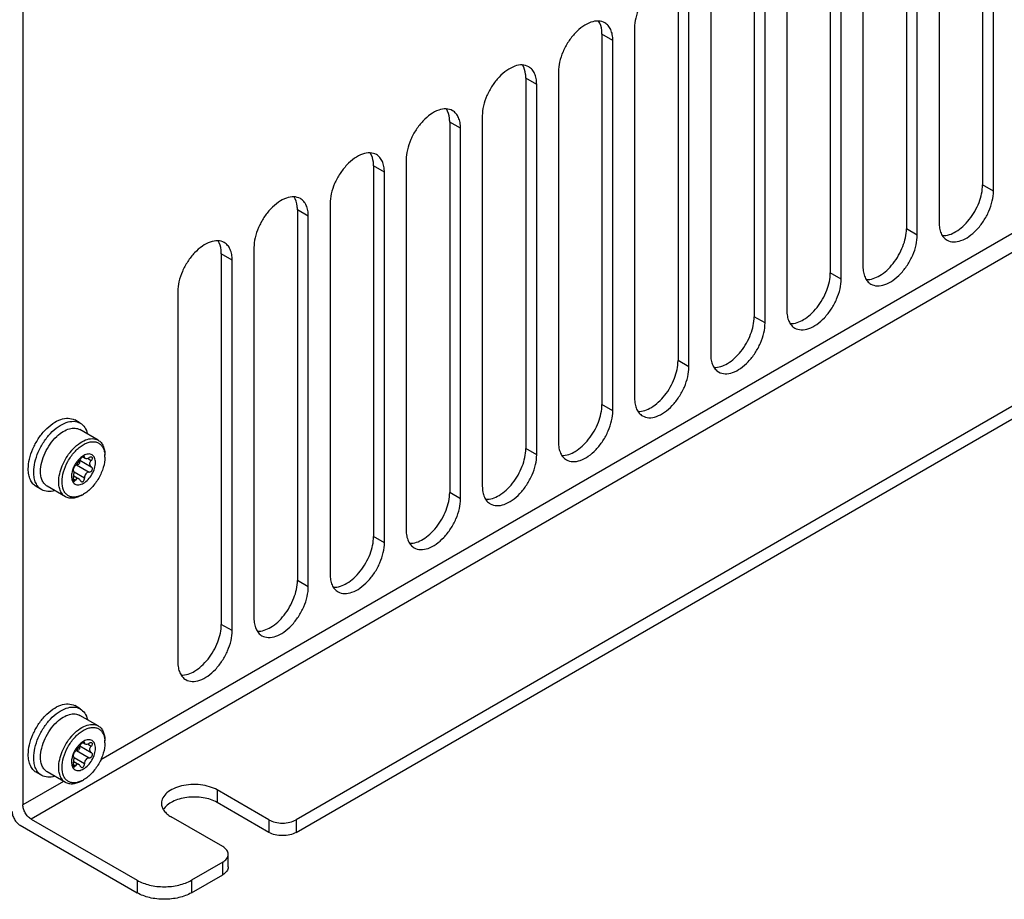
# Model space of a CAD drawing. Header units: inches. Extents: x 0 to 117, y 0 to 83.
# Tile 56 of 83: x 101.86 to 106.9, y 15.45 to 19.95. Entities that reach past the tile are written whole.
import ezdxf

# ---------------------------------------------------------------- set-up
doc = ezdxf.new("R2010")
doc.units = ezdxf.units.IN
doc.header["$LTSCALE"] = 6.431102
doc.header["$MEASUREMENT"] = 0
doc.layers.get('0').update_dxf_attribs({"linetype": 'CONTINUOUS'})
doc.layers.add('ROUNDS', color=7, linetype='CONTINUOUS')

msp = doc.modelspace()

# ---------------------------------------------------------------- linework, layer by layer
at = {"color": 7, "linetype": 'CONTINUOUS'}
for p, q in [((101.8735, 21.9265), (101.8735, 15.9313)), ((106.7871, 21.0022), (106.7871, 19.1056)), ((106.8427, 19.0735), (106.8427, 20.9701)), ((106.3973, 20.7772), (106.3973, 18.8806)), ((106.5644, 20.8094), (106.5644, 18.9128)), ((106.453, 18.8485), (106.453, 20.7451)), ((106.1746, 20.5844), (106.1746, 18.6878)), ((106.0076, 20.5522), (106.0076, 18.6556)), ((106.0633, 18.6235), (106.0633, 20.5201)), ((105.6178, 20.3272), (105.6178, 18.4306)), ((105.7849, 20.3593), (105.7849, 18.4627)), ((105.6735, 18.3984), (105.6735, 20.295)), ((105.3951, 20.1343), (105.3951, 18.2377)), ((105.2281, 20.1022), (105.2281, 18.2056)), ((105.2838, 18.1734), (105.2838, 20.07)), ((110.4131, 19.9776), (103.2724, 15.855)), ((103.2724, 15.7907), (110.4131, 19.9133)), ((104.894, 19.845), (104.8384, 19.8772)), ((104.8384, 19.8772), (104.8384, 17.9806)), ((105.0054, 19.9093), (105.0054, 18.0127)), ((104.894, 17.9484), (104.894, 19.845)), ((104.6156, 19.6843), (104.6156, 17.7877)), ((104.5043, 19.62), (104.4486, 19.6521)), ((104.4486, 19.6521), (104.4486, 17.7555)), ((104.5043, 17.7234), (104.5043, 19.62)), ((104.2259, 19.4593), (104.2259, 17.5627)), ((104.1146, 19.395), (104.0589, 19.4271)), ((104.0589, 19.4271), (104.0589, 17.5305)), ((104.1146, 17.4984), (104.1146, 19.395)), ((103.8362, 19.2343), (103.8362, 17.3377)), ((103.7248, 19.17), (103.6691, 19.2021)), ((103.6691, 19.2021), (103.6691, 17.3055)), ((103.7248, 17.2734), (103.7248, 19.17)), ((106.8427, 19.0735), (106.7871, 19.1056)), ((103.4464, 19.0092), (103.4464, 17.1126)), ((103.3351, 18.945), (103.2794, 18.9771)), ((103.2794, 18.9771), (103.2794, 17.0805)), ((103.3351, 17.0484), (103.3351, 18.945)), ((106.453, 18.8485), (106.3973, 18.8806)), ((103.0567, 18.7842), (103.0567, 16.8876)), ((102.9453, 18.7199), (102.8896, 18.7521)), ((102.8896, 18.7521), (102.8896, 16.8555)), ((102.9453, 16.8233), (102.9453, 18.7199)), ((106.0633, 18.6235), (106.0076, 18.6556)), ((102.6669, 18.5592), (102.6669, 16.6626)), ((105.6735, 18.3984), (105.6178, 18.4306)), ((105.2838, 18.1734), (105.2281, 18.2056)), ((104.894, 17.9484), (104.8384, 17.9806)), ((102.1669, 17.8858), (102.139, 17.9019)), ((102.2592, 17.7984), (102.166, 17.8523)), ((104.5043, 17.7234), (104.4486, 17.7555)), ((102.1654, 17.6959), (102.2234, 17.6624)), ((102.1794, 17.7128), (102.1916, 17.7057)), ((102.1835, 17.715), (102.1889, 17.712)), ((102.2042, 17.7059), (102.2239, 17.6946)), ((102.1478, 17.6724), (102.2132, 17.6346)), ((102.2234, 17.6624), (102.2242, 17.662)), ((102.1432, 17.5942), (102.1313, 17.6011)), ((102.1327, 17.6417), (102.1324, 17.6419)), ((102.1324, 17.6419), (102.1327, 17.6417)), ((102.1341, 17.616), (102.16, 17.601)), ((102.1889, 17.6044), (102.1356, 17.6352)), ((101.9701, 17.5449), (101.9421, 17.561)), ((102.0919, 17.5086), (101.9987, 17.5624)), ((104.1146, 17.4984), (104.0589, 17.5305)), ((103.7248, 17.2734), (103.6691, 17.3055)), ((103.3351, 17.0484), (103.2794, 17.0805)), ((102.9453, 16.8233), (102.8896, 16.8555)), ((102.1669, 16.4232), (102.139, 16.4393)), ((102.2592, 16.3358), (102.166, 16.3896)), ((102.1654, 16.2333), (102.2234, 16.1998)), ((102.1794, 16.2502), (102.1916, 16.2431)), ((102.1835, 16.2524), (102.1889, 16.2493)), ((102.2042, 16.2433), (102.2239, 16.2319)), ((102.1478, 16.2098), (102.2132, 16.172)), ((102.2234, 16.1998), (102.2242, 16.1994)), ((102.1432, 16.1316), (102.1313, 16.1385)), ((102.1327, 16.1791), (102.1324, 16.1793)), ((102.1324, 16.1793), (102.1327, 16.1791)), ((102.1341, 16.1533), (102.16, 16.1384)), ((102.1889, 16.1418), (102.1356, 16.1725)), ((101.9701, 16.0822), (101.9421, 16.0984)), ((102.0919, 16.046), (101.9987, 16.0998)), ((103.1332, 15.855), (102.8688, 16.0076)), ((102.8688, 16.0076), (102.8688, 15.9434)), ((103.1332, 15.7907), (102.8688, 15.9434)), ((101.9153, 15.859), (102.4582, 15.5456)), ((102.8966, 15.7183), (102.6321, 15.871)), ((103.1332, 15.855), (103.1332, 15.7907)), ((103.2724, 15.855), (103.2724, 15.7907)), ((101.8596, 15.8268), (102.4582, 15.4813)), ((102.9254, 15.6139), (102.9254, 15.6782)), ((102.8966, 15.638), (102.7365, 15.5456)), ((102.8966, 15.5737), (102.8966, 15.638)), ((102.4582, 15.5456), (102.4582, 15.4813)), ((102.7365, 15.4813), (102.8966, 15.5737)), ((102.7365, 15.5456), (102.7365, 15.4813))]:
    msp.add_line(p, q, dxfattribs=at)
for centre, radius, start, end in [((102.2036, 17.6505), 0.2288, 132.7908, 133.1872), ((102.202, 17.6522), 0.2265, 132.41, 132.7908), ((102.3204, 17.574), 0.2615, 138.9561, 139.2791), ((102.2565, 17.6096), 0.1323, 136.8572, 139.073), ((102.2523, 17.6135), 0.1265, 134.6182, 136.859), ((102.1647, 17.7128), 0.1292, 2.7889, 5.7433), ((102.1535, 17.7122), 0.1404, 359.9822, 2.7914), ((102.2526, 17.6058), 0.1307, 162.0904, 163.3362), ((102.2704, 17.5988), 0.1499, 149.5168, 151.5556), ((102.1462, 17.6425), 0.0299, 86.8738, 88.367), ((102.1332, 17.6432), 0.00152, 236.2359, 239.909), ((102.115, 17.6408), 0.1376, 295.7615, 300.0473), ((102.2036, 16.1879), 0.2288, 132.7908, 133.1872), ((102.202, 16.1896), 0.2265, 132.41, 132.7908), ((102.3204, 16.1113), 0.2615, 138.9561, 139.2791), ((102.2565, 16.1469), 0.1323, 136.8572, 139.073), ((102.2523, 16.1509), 0.1265, 134.6182, 136.859), ((102.1647, 16.2501), 0.1292, 2.7889, 5.7433), ((102.1535, 16.2496), 0.1404, 359.9822, 2.7914), ((102.2526, 16.1432), 0.1307, 162.0904, 163.3362), ((102.2704, 16.1361), 0.1499, 149.5168, 151.5556), ((102.1462, 16.1799), 0.0299, 86.8738, 88.367), ((102.1332, 16.1806), 0.00152, 236.2359, 239.909), ((102.115, 16.1782), 0.1376, 295.7615, 300.0473)]:
    msp.add_arc(centre, radius, start, end, dxfattribs=at)
for points, knots in [([(105.243, 20.1602), (105.2332, 20.1658), (105.2085, 20.1722), (105.1687, 20.1642), (105.1281, 20.142), (105.0891, 20.1075), (105.0547, 20.0635), (105.0277, 20.0135), (105.0101, 19.9615), (105.0054, 19.9261), (105.0054, 19.9093)], [0, 0, 0, 0, 0.086935, 0.186407, 0.3038, 0.437616, 0.582119, 0.729434, 0.871181, 1, 1, 1, 1]), ([(104.8533, 19.9351), (104.8434, 19.9408), (104.8187, 19.9472), (104.779, 19.9392), (104.7383, 19.917), (104.6994, 19.8825), (104.665, 19.8385), (104.6379, 19.7884), (104.6204, 19.7365), (104.6156, 19.7011), (104.6156, 19.6843)], [0, 0, 0, 0, 0.086935, 0.186407, 0.3038, 0.437616, 0.582119, 0.729434, 0.871181, 1, 1, 1, 1]), ([(104.8384, 19.8772), (104.8384, 19.8836), (104.8372, 19.9068), (104.8305, 19.9302), (104.8214, 19.9442)], [0, 0, 0, 0, 0.27829, 1, 1, 1, 1]), ([(104.894, 19.845), (104.894, 19.855), (104.8925, 19.874), (104.8848, 19.9), (104.8719, 19.9212), (104.8598, 19.9314), (104.8533, 19.9351)], [0, 0, 0, 0, 0.289803, 0.54905, 0.782228, 1, 1, 1, 1]), ([(104.4635, 19.7101), (104.4537, 19.7158), (104.429, 19.7221), (104.3892, 19.7142), (104.3486, 19.692), (104.3096, 19.6575), (104.2753, 19.6135), (104.2482, 19.5634), (104.2306, 19.5115), (104.2259, 19.4761), (104.2259, 19.4593)], [0, 0, 0, 0, 0.086935, 0.186407, 0.3038, 0.437616, 0.582119, 0.729434, 0.871181, 1, 1, 1, 1]), ([(104.4486, 19.6521), (104.4486, 19.6586), (104.4474, 19.6817), (104.4408, 19.7052), (104.4317, 19.7192)], [0, 0, 0, 0, 0.27829, 1, 1, 1, 1]), ([(104.5043, 19.62), (104.5043, 19.63), (104.5028, 19.6489), (104.4951, 19.675), (104.4822, 19.6962), (104.47, 19.7064), (104.4635, 19.7101)], [0, 0, 0, 0, 0.289803, 0.54905, 0.782228, 1, 1, 1, 1]), ([(104.0738, 19.4851), (104.0639, 19.4908), (104.0392, 19.4971), (103.9995, 19.4892), (103.9589, 19.467), (103.9199, 19.4325), (103.8855, 19.3884), (103.8584, 19.3384), (103.8409, 19.2865), (103.8362, 19.2511), (103.8362, 19.2343)], [0, 0, 0, 0, 0.086935, 0.186407, 0.3038, 0.437616, 0.582119, 0.729434, 0.871181, 1, 1, 1, 1]), ([(104.0589, 19.4271), (104.0589, 19.4336), (104.0577, 19.4567), (104.051, 19.4801), (104.0419, 19.4942)], [0, 0, 0, 0, 0.27829, 1, 1, 1, 1]), ([(104.1146, 19.395), (104.1146, 19.405), (104.113, 19.4239), (104.1054, 19.45), (104.0924, 19.4711), (104.0803, 19.4814), (104.0738, 19.4851)], [0, 0, 0, 0, 0.289803, 0.54905, 0.782228, 1, 1, 1, 1]), ([(103.684, 19.2601), (103.6742, 19.2658), (103.6495, 19.2721), (103.6097, 19.2641), (103.5691, 19.242), (103.5302, 19.2075), (103.4958, 19.1634), (103.4687, 19.1134), (103.4511, 19.0614), (103.4464, 19.0261), (103.4464, 19.0092)], [0, 0, 0, 0, 0.086935, 0.186407, 0.3038, 0.437616, 0.582119, 0.729434, 0.871181, 1, 1, 1, 1]), ([(103.6691, 19.2021), (103.6691, 19.2086), (103.668, 19.2317), (103.6613, 19.2551), (103.6522, 19.2692)], [0, 0, 0, 0, 0.27829, 1, 1, 1, 1]), ([(103.7248, 19.17), (103.7248, 19.1799), (103.7233, 19.1989), (103.7156, 19.225), (103.7027, 19.2461), (103.6905, 19.2563), (103.684, 19.2601)], [0, 0, 0, 0, 0.289803, 0.54905, 0.782228, 1, 1, 1, 1]), ([(106.5813, 18.8457), (106.6053, 18.8445), (106.6444, 18.8592), (106.6878, 18.8926), (106.7318, 18.9403), (106.7721, 19.0109), (106.7871, 19.075), (106.7871, 19.1056)], [0, 0, 0, 0, 0.201743, 0.325905, 0.461338, 0.743077, 1, 1, 1, 1]), ([(106.6051, 18.8227), (106.615, 18.817), (106.6397, 18.8106), (106.6794, 18.8186), (106.7201, 18.8408), (106.759, 18.8753), (106.7934, 18.9193), (106.8205, 18.9694), (106.838, 19.0213), (106.8427, 19.0567), (106.8427, 19.0735)], [0, 0, 0, 0, 0.086935, 0.186407, 0.3038, 0.437616, 0.582119, 0.729434, 0.871181, 1, 1, 1, 1]), ([(103.2943, 19.0351), (103.2845, 19.0407), (103.2598, 19.0471), (103.22, 19.0391), (103.1794, 19.0169), (103.1404, 18.9824), (103.106, 18.9384), (103.079, 18.8884), (103.0614, 18.8364), (103.0567, 18.801), (103.0567, 18.7842)], [0, 0, 0, 0, 0.086935, 0.186407, 0.3038, 0.437616, 0.582119, 0.729434, 0.871181, 1, 1, 1, 1]), ([(103.2794, 18.9771), (103.2794, 18.9836), (103.2782, 19.0067), (103.2716, 19.0301), (103.2624, 19.0442)], [0, 0, 0, 0, 0.27829, 1, 1, 1, 1]), ([(103.3351, 18.945), (103.3351, 18.9549), (103.3336, 18.9739), (103.3259, 19), (103.3129, 19.0211), (103.3008, 19.0313), (103.2943, 19.0351)], [0, 0, 0, 0, 0.289803, 0.54905, 0.782228, 1, 1, 1, 1]), ([(106.5644, 18.9128), (106.5644, 18.9028), (106.5659, 18.8838), (106.5736, 18.8578), (106.5865, 18.8366), (106.5986, 18.8264), (106.6051, 18.8227)], [0, 0, 0, 0, 0.289803, 0.54905, 0.782228, 1, 1, 1, 1]), ([(106.1916, 18.6207), (106.2156, 18.6194), (106.2547, 18.6342), (106.2981, 18.6676), (106.3421, 18.7153), (106.3823, 18.7859), (106.3973, 18.85), (106.3973, 18.8806)], [0, 0, 0, 0, 0.201743, 0.325905, 0.461338, 0.743077, 1, 1, 1, 1]), ([(102.9046, 18.8101), (102.8947, 18.8157), (102.87, 18.8221), (102.8303, 18.8141), (102.7896, 18.7919), (102.7507, 18.7574), (102.7163, 18.7134), (102.6892, 18.6634), (102.6716, 18.6114), (102.6669, 18.576), (102.6669, 18.5592)], [0, 0, 0, 0, 0.086935, 0.186407, 0.3038, 0.437616, 0.582119, 0.729434, 0.871181, 1, 1, 1, 1]), ([(102.8896, 18.7521), (102.8896, 18.7585), (102.8885, 18.7817), (102.8818, 18.8051), (102.8727, 18.8192)], [0, 0, 0, 0, 0.27829, 1, 1, 1, 1]), ([(102.9453, 18.7199), (102.9453, 18.7299), (102.9438, 18.7489), (102.9361, 18.7749), (102.9232, 18.7961), (102.911, 18.8063), (102.9046, 18.8101)], [0, 0, 0, 0, 0.289803, 0.54905, 0.782228, 1, 1, 1, 1]), ([(106.2154, 18.5976), (106.2252, 18.592), (106.2499, 18.5856), (106.2897, 18.5936), (106.3303, 18.6158), (106.3693, 18.6503), (106.4037, 18.6943), (106.4307, 18.7443), (106.4483, 18.7963), (106.453, 18.8317), (106.453, 18.8485)], [0, 0, 0, 0, 0.086935, 0.186407, 0.3038, 0.437616, 0.582119, 0.729434, 0.871181, 1, 1, 1, 1]), ([(105.8018, 18.3957), (105.8258, 18.3944), (105.8649, 18.4091), (105.9083, 18.4425), (105.9523, 18.4903), (105.9926, 18.5609), (106.0076, 18.625), (106.0076, 18.6556)], [0, 0, 0, 0, 0.201743, 0.325905, 0.461338, 0.743077, 1, 1, 1, 1]), ([(106.1746, 18.6878), (106.1746, 18.6778), (106.1761, 18.6588), (106.1838, 18.6327), (106.1967, 18.6116), (106.2089, 18.6014), (106.2154, 18.5976)], [0, 0, 0, 0, 0.289803, 0.54905, 0.782228, 1, 1, 1, 1]), ([(105.8256, 18.3726), (105.8355, 18.3669), (105.8602, 18.3606), (105.9, 18.3686), (105.9406, 18.3908), (105.9795, 18.4253), (106.0139, 18.4693), (106.041, 18.5193), (106.0586, 18.5713), (106.0633, 18.6066), (106.0633, 18.6235)], [0, 0, 0, 0, 0.086935, 0.186407, 0.3038, 0.437616, 0.582119, 0.729434, 0.871181, 1, 1, 1, 1]), ([(105.7849, 18.4627), (105.7849, 18.4528), (105.7864, 18.4338), (105.7941, 18.4077), (105.807, 18.3866), (105.8192, 18.3764), (105.8256, 18.3726)], [0, 0, 0, 0, 0.289803, 0.54905, 0.782228, 1, 1, 1, 1]), ([(105.4121, 18.1706), (105.4361, 18.1694), (105.4752, 18.1841), (105.5186, 18.2175), (105.5626, 18.2653), (105.6028, 18.3359), (105.6178, 18.4), (105.6178, 18.4306)], [0, 0, 0, 0, 0.201743, 0.325905, 0.461338, 0.743077, 1, 1, 1, 1]), ([(105.4359, 18.1476), (105.4457, 18.1419), (105.4704, 18.1356), (105.5102, 18.1435), (105.5508, 18.1657), (105.5898, 18.2002), (105.6242, 18.2443), (105.6512, 18.2943), (105.6688, 18.3462), (105.6735, 18.3816), (105.6735, 18.3984)], [0, 0, 0, 0, 0.086935, 0.186407, 0.3038, 0.437616, 0.582119, 0.729434, 0.871181, 1, 1, 1, 1]), ([(105.0223, 17.9456), (105.0463, 17.9444), (105.0854, 17.9591), (105.1288, 17.9925), (105.1728, 18.0402), (105.2131, 18.1109), (105.2281, 18.175), (105.2281, 18.2056)], [0, 0, 0, 0, 0.201743, 0.325905, 0.461338, 0.743077, 1, 1, 1, 1]), ([(105.3951, 18.2377), (105.3951, 18.2277), (105.3966, 18.2088), (105.4043, 18.1827), (105.4173, 18.1616), (105.4294, 18.1514), (105.4359, 18.1476)], [0, 0, 0, 0, 0.289803, 0.54905, 0.782228, 1, 1, 1, 1]), ([(105.0462, 17.9226), (105.056, 17.9169), (105.0807, 17.9106), (105.1205, 17.9185), (105.1611, 17.9407), (105.2, 17.9752), (105.2344, 18.0192), (105.2615, 18.0693), (105.2791, 18.1212), (105.2838, 18.1566), (105.2838, 18.1734)], [0, 0, 0, 0, 0.086935, 0.186407, 0.3038, 0.437616, 0.582119, 0.729434, 0.871181, 1, 1, 1, 1]), ([(105.0054, 18.0127), (105.0054, 18.0027), (105.0069, 17.9838), (105.0146, 17.9577), (105.0275, 17.9366), (105.0397, 17.9263), (105.0462, 17.9226)], [0, 0, 0, 0, 0.289803, 0.54905, 0.782228, 1, 1, 1, 1]), ([(104.6326, 17.7206), (104.6566, 17.7194), (104.6957, 17.7341), (104.7391, 17.7675), (104.7831, 17.8152), (104.8234, 17.8858), (104.8384, 17.9499), (104.8384, 17.9806)], [0, 0, 0, 0, 0.201743, 0.325905, 0.461338, 0.743077, 1, 1, 1, 1]), ([(104.6564, 17.6976), (104.6663, 17.6919), (104.691, 17.6856), (104.7307, 17.6935), (104.7713, 17.7157), (104.8103, 17.7502), (104.8447, 17.7942), (104.8718, 17.8443), (104.8893, 17.8962), (104.894, 17.9316), (104.894, 17.9484)], [0, 0, 0, 0, 0.086935, 0.186407, 0.3038, 0.437616, 0.582119, 0.729434, 0.871181, 1, 1, 1, 1]), ([(101.9014, 17.6511), (101.9014, 17.6679), (101.9061, 17.7033), (101.9236, 17.7552), (101.9507, 17.8053), (101.9851, 17.8493), (102.0241, 17.8838), (102.0647, 17.906), (102.1045, 17.914), (102.1292, 17.9076), (102.139, 17.9019)], [0, 0, 0, 0, 0.12882, 0.270567, 0.417883, 0.562386, 0.696201, 0.813594, 0.913065, 1, 1, 1, 1]), ([(101.9293, 17.635), (101.9293, 17.6518), (101.934, 17.6872), (101.9516, 17.7391), (101.9786, 17.7892), (102.013, 17.8332), (102.052, 17.8677), (102.0926, 17.8899), (102.1324, 17.8978), (102.1571, 17.8915), (102.1669, 17.8858)], [0, 0, 0, 0, 0.128821, 0.270567, 0.417883, 0.562386, 0.696201, 0.813594, 0.913065, 1, 1, 1, 1]), ([(102.0493, 17.8194), (102.0589, 17.8282), (102.0783, 17.8432), (102.1097, 17.8577), (102.1399, 17.8619), (102.1584, 17.8566), (102.166, 17.8523)], [0, 0, 0, 0, 0.302735, 0.568397, 0.796638, 1, 1, 1, 1]), ([(102.1669, 17.8858), (102.1762, 17.8805), (102.193, 17.8639), (102.2013, 17.8421), (102.204, 17.8304)], [0, 0, 0, 0, 0.469439, 1, 1, 1, 1]), ([(101.964, 17.639), (101.964, 17.6545), (101.9687, 17.6871), (101.9915, 17.7502), (102.0219, 17.7938), (102.047, 17.8173)], [0, 0, 0, 0, 0.230801, 0.48544, 1, 1, 1, 1]), ([(102.1231, 17.7457), (102.1336, 17.7577), (102.1555, 17.7787), (102.1919, 17.8004), (102.2278, 17.8089), (102.2504, 17.8035), (102.2592, 17.7984)], [0, 0, 0, 0, 0.307078, 0.576919, 0.803935, 1, 1, 1, 1]), ([(102.2592, 17.7984), (102.2648, 17.7952), (102.2751, 17.7865), (102.2861, 17.7686), (102.2926, 17.7464), (102.2939, 17.7303), (102.2939, 17.7218)], [0, 0, 0, 0, 0.217772, 0.450955, 0.710191, 1, 1, 1, 1]), ([(102.074, 17.5852), (102.074, 17.6026), (102.0803, 17.6392), (102.0986, 17.6821), (102.1192, 17.7149), (102.137, 17.7373), (102.1565, 17.7566), (102.1769, 17.7721), (102.1977, 17.7834), (102.2181, 17.7899), (102.2375, 17.7914), (102.2552, 17.7876), (102.2704, 17.7784), (102.2821, 17.7643), (102.29, 17.7463), (102.2925, 17.7328), (102.2932, 17.7257)], [0, 0, 0, 0, 0.137778, 0.29038, 0.368119, 0.444283, 0.517144, 0.585237, 0.647527, 0.70362, 0.754014, 0.800338, 0.845296, 0.892019, 0.943093, 1, 1, 1, 1]), ([(104.2428, 17.4956), (104.2669, 17.4944), (104.3059, 17.5091), (104.3494, 17.5425), (104.3933, 17.5902), (104.4336, 17.6608), (104.4486, 17.7249), (104.4486, 17.7555)], [0, 0, 0, 0, 0.201743, 0.325905, 0.461338, 0.743077, 1, 1, 1, 1]), ([(104.6156, 17.7877), (104.6156, 17.7777), (104.6172, 17.7587), (104.6248, 17.7327), (104.6378, 17.7115), (104.6499, 17.7013), (104.6564, 17.6976)], [0, 0, 0, 0, 0.289803, 0.54905, 0.782228, 1, 1, 1, 1]), ([(102.0573, 17.5852), (102.0573, 17.613), (102.0717, 17.6711), (102.1024, 17.7216), (102.1222, 17.7446)], [0, 0, 0, 0, 0.478545, 1, 1, 1, 1]), ([(102.1566, 17.6962), (102.1552, 17.6946), (102.1496, 17.6878), (102.1446, 17.6805), (102.1413, 17.6748)], [0, 0, 0, 0, 0.246396, 1, 1, 1, 1]), ([(102.1432, 17.6694), (102.1453, 17.6707), (102.1497, 17.6747), (102.1582, 17.6845), (102.1642, 17.6933), (102.1675, 17.6996)], [0, 0, 0, 0, 0.190593, 0.451516, 1, 1, 1, 1]), ([(102.185, 17.72), (102.1831, 17.719), (102.1754, 17.7142), (102.1684, 17.7084), (102.1635, 17.7035)], [0, 0, 0, 0, 0.23617, 1, 1, 1, 1]), ([(102.1877, 17.7152), (102.1866, 17.7159), (102.1825, 17.715), (102.1753, 17.7101), (102.17, 17.7043), (102.1675, 17.6996)], [0, 0, 0, 0, 0.151215, 0.40703, 1, 1, 1, 1]), ([(102.2939, 17.7122), (102.2939, 17.6941), (102.2871, 17.6561), (102.2636, 17.6027), (102.2291, 17.5556), (102.1995, 17.5307), (102.1839, 17.5217)], [0, 0, 0, 0, 0.237217, 0.5, 0.762782, 1, 1, 1, 1]), ([(102.2452, 17.684), (102.2452, 17.6922), (102.2432, 17.7075), (102.229, 17.7257), (102.2063, 17.7296), (102.1921, 17.724), (102.185, 17.72)], [0, 0, 0, 0, 0.276362, 0.502044, 0.726354, 1, 1, 1, 1]), ([(102.1889, 17.712), (102.1889, 17.7123), (102.189, 17.7135), (102.1884, 17.7148), (102.1877, 17.7152)], [0, 0, 0, 0, 0.307695, 1, 1, 1, 1]), ([(102.1889, 17.712), (102.1887, 17.7107), (102.1889, 17.7082), (102.1906, 17.7063), (102.1916, 17.7057)], [0, 0, 0, 0, 0.519989, 1, 1, 1, 1]), ([(102.1916, 17.7057), (102.1943, 17.7042), (102.2025, 17.7047), (102.2093, 17.7077), (102.2132, 17.7098)], [0, 0, 0, 0, 0.405553, 1, 1, 1, 1]), ([(102.2268, 17.7113), (102.226, 17.7118), (102.2214, 17.7132), (102.2165, 17.7115), (102.2132, 17.7098)], [0, 0, 0, 0, 0.209396, 1, 1, 1, 1]), ([(102.2239, 17.6946), (102.2226, 17.6933), (102.2181, 17.6882), (102.2152, 17.6814), (102.2152, 17.6765)], [0, 0, 0, 0, 0.270116, 1, 1, 1, 1]), ([(102.2239, 17.6946), (102.2253, 17.696), (102.2277, 17.6989), (102.2299, 17.7037), (102.2299, 17.7084), (102.2279, 17.7106), (102.2268, 17.7113)], [0, 0, 0, 0, 0.309596, 0.579565, 0.800369, 1, 1, 1, 1]), ([(104.2667, 17.4726), (104.2765, 17.4669), (104.3012, 17.4605), (104.341, 17.4685), (104.3816, 17.4907), (104.4206, 17.5252), (104.4549, 17.5692), (104.482, 17.6193), (104.4996, 17.6712), (104.5043, 17.7066), (104.5043, 17.7234)], [0, 0, 0, 0, 0.086935, 0.186407, 0.3038, 0.437616, 0.582119, 0.729434, 0.871181, 1, 1, 1, 1]), ([(101.9421, 17.561), (101.9356, 17.5647), (101.9235, 17.5749), (101.9106, 17.5961), (101.9029, 17.6222), (101.9014, 17.6411), (101.9014, 17.6511)], [0, 0, 0, 0, 0.217772, 0.450951, 0.710198, 1, 1, 1, 1]), ([(102.1227, 17.6133), (102.1227, 17.6051), (102.1247, 17.5897), (102.1393, 17.5714), (102.1625, 17.5679), (102.1863, 17.5777), (102.2091, 17.5968), (102.2283, 17.6231), (102.2414, 17.6528), (102.2452, 17.674), (102.2452, 17.684)], [0, 0, 0, 0, 0.11431, 0.207556, 0.300799, 0.41511, 0.553856, 0.707555, 0.861254, 1, 1, 1, 1]), ([(102.1386, 17.6701), (102.1376, 17.6682), (102.1336, 17.6604), (102.1303, 17.6522), (102.1283, 17.646)], [0, 0, 0, 0, 0.253518, 1, 1, 1, 1]), ([(102.1313, 17.6465), (102.1313, 17.646), (102.1312, 17.6444), (102.1315, 17.6425), (102.1323, 17.6419)], [0, 0, 0, 0, 0.344357, 1, 1, 1, 1]), ([(102.1432, 17.6694), (102.1418, 17.6684), (102.139, 17.6653), (102.1345, 17.6579), (102.1318, 17.6511), (102.1313, 17.6465)], [0, 0, 0, 0, 0.196276, 0.467216, 1, 1, 1, 1]), ([(102.1478, 17.6724), (102.1505, 17.6722), (102.1561, 17.6732), (102.1629, 17.6784), (102.1664, 17.6862), (102.1655, 17.6918), (102.1643, 17.694)], [0, 0, 0, 0, 0.249462, 0.508749, 0.763538, 1, 1, 1, 1]), ([(102.2132, 17.6346), (102.2164, 17.6347), (102.223, 17.6373), (102.2294, 17.6453), (102.2306, 17.6553), (102.2266, 17.6606), (102.2242, 17.662)], [0, 0, 0, 0, 0.253934, 0.526763, 0.778486, 1, 1, 1, 1]), ([(102.2152, 17.6765), (102.2152, 17.6736), (102.2166, 17.6679), (102.221, 17.6638), (102.2234, 17.6624)], [0, 0, 0, 0, 0.502459, 1, 1, 1, 1]), ([(101.9701, 17.5449), (101.9636, 17.5486), (101.9514, 17.5588), (101.9385, 17.58), (101.9308, 17.606), (101.9293, 17.625), (101.9293, 17.635)], [0, 0, 0, 0, 0.217772, 0.450954, 0.710191, 1, 1, 1, 1]), ([(101.9987, 17.5624), (101.9932, 17.5656), (101.9828, 17.5743), (101.9718, 17.5923), (101.9653, 17.6144), (101.964, 17.6306), (101.964, 17.639)], [0, 0, 0, 0, 0.217772, 0.450953, 0.710191, 1, 1, 1, 1]), ([(102.1274, 17.6433), (102.1267, 17.6408), (102.1241, 17.631), (102.1227, 17.6208), (102.1227, 17.6133)], [0, 0, 0, 0, 0.264019, 1, 1, 1, 1]), ([(102.1325, 17.6094), (102.1314, 17.6055), (102.1306, 17.5989), (102.1326, 17.591), (102.1351, 17.5896)], [0, 0, 0, 0, 0.589989, 1, 1, 1, 1]), ([(102.1325, 17.6094), (102.133, 17.6112), (102.1348, 17.6182), (102.1358, 17.6253), (102.1358, 17.6306)], [0, 0, 0, 0, 0.260865, 1, 1, 1, 1]), ([(102.1358, 17.6306), (102.1358, 17.6331), (102.1357, 17.6369), (102.134, 17.641), (102.1327, 17.6417)], [0, 0, 0, 0, 0.632199, 1, 1, 1, 1]), ([(102.1351, 17.5896), (102.1356, 17.5892), (102.1371, 17.5889), (102.1405, 17.5902), (102.1422, 17.5925), (102.1432, 17.5942)], [0, 0, 0, 0, 0.198941, 0.415794, 1, 1, 1, 1]), ([(102.16, 17.601), (102.1586, 17.6018), (102.1556, 17.6028), (102.1487, 17.6016), (102.145, 17.5973), (102.1432, 17.5942)], [0, 0, 0, 0, 0.233612, 0.462767, 1, 1, 1, 1]), ([(102.1675, 17.592), (102.167, 17.593), (102.1652, 17.5965), (102.1624, 17.5996), (102.16, 17.601)], [0, 0, 0, 0, 0.277785, 1, 1, 1, 1]), ([(102.1722, 17.5867), (102.1739, 17.5857), (102.1786, 17.585), (102.1848, 17.5892), (102.1884, 17.5961), (102.1891, 17.6016), (102.1889, 17.6044)], [0, 0, 0, 0, 0.208866, 0.442401, 0.715113, 1, 1, 1, 1]), ([(102.2132, 17.6346), (102.2099, 17.6345), (102.203, 17.6327), (102.1919, 17.6233), (102.1884, 17.6117), (102.1889, 17.6044)], [0, 0, 0, 0, 0.234175, 0.484512, 1, 1, 1, 1]), ([(102.0366, 17.5405), (102.0251, 17.537), (102.0021, 17.5332), (101.9793, 17.5395), (101.9701, 17.5449)], [0, 0, 0, 0, 0.530567, 1, 1, 1, 1]), ([(102.0919, 17.5086), (102.0864, 17.5118), (102.0761, 17.5205), (102.0651, 17.5384), (102.0586, 17.5606), (102.0573, 17.5767), (102.0573, 17.5852)], [0, 0, 0, 0, 0.217772, 0.450954, 0.71019, 1, 1, 1, 1]), ([(102.1748, 17.5169), (102.1627, 17.511), (102.1433, 17.5051), (102.1182, 17.508), (102.1024, 17.5153), (102.0897, 17.5274), (102.0768, 17.5502), (102.074, 17.571), (102.074, 17.5852)], [0, 0, 0, 0, 0.2656, 0.38084, 0.490472, 0.601759, 0.721457, 1, 1, 1, 1]), ([(102.1675, 17.592), (102.1678, 17.5915), (102.1689, 17.5894), (102.1707, 17.5876), (102.1722, 17.5867)], [0, 0, 0, 0, 0.266347, 1, 1, 1, 1]), ([(104.2259, 17.5627), (104.2259, 17.5527), (104.2274, 17.5337), (104.2351, 17.5077), (104.248, 17.4865), (104.2602, 17.4763), (104.2667, 17.4726)], [0, 0, 0, 0, 0.289803, 0.54905, 0.782228, 1, 1, 1, 1]), ([(102.1756, 17.5169), (102.1682, 17.5127), (102.1536, 17.5057), (102.1312, 17.5003), (102.1101, 17.5008), (102.0974, 17.5054), (102.0919, 17.5086)], [0, 0, 0, 0, 0.289799, 0.549049, 0.782228, 1, 1, 1, 1]), ([(103.8531, 17.2706), (103.8771, 17.2693), (103.9162, 17.2841), (103.9596, 17.3175), (104.0036, 17.3652), (104.0439, 17.4358), (104.0589, 17.4999), (104.0589, 17.5305)], [0, 0, 0, 0, 0.201743, 0.325905, 0.461338, 0.743077, 1, 1, 1, 1]), ([(103.8769, 17.2475), (103.8868, 17.2419), (103.9115, 17.2355), (103.9512, 17.2435), (103.9919, 17.2657), (104.0308, 17.3002), (104.0652, 17.3442), (104.0923, 17.3942), (104.1098, 17.4462), (104.1146, 17.4816), (104.1146, 17.4984)], [0, 0, 0, 0, 0.086935, 0.186407, 0.3038, 0.437616, 0.582119, 0.729434, 0.871181, 1, 1, 1, 1]), ([(103.4634, 17.0456), (103.4874, 17.0443), (103.5265, 17.059), (103.5699, 17.0924), (103.6139, 17.1402), (103.6541, 17.2108), (103.6691, 17.2749), (103.6691, 17.3055)], [0, 0, 0, 0, 0.201743, 0.325905, 0.461338, 0.743077, 1, 1, 1, 1]), ([(103.8362, 17.3377), (103.8362, 17.3277), (103.8377, 17.3087), (103.8454, 17.2827), (103.8583, 17.2615), (103.8704, 17.2513), (103.8769, 17.2475)], [0, 0, 0, 0, 0.289803, 0.54905, 0.782228, 1, 1, 1, 1]), ([(103.4872, 17.0225), (103.497, 17.0168), (103.5217, 17.0105), (103.5615, 17.0185), (103.6021, 17.0407), (103.6411, 17.0752), (103.6755, 17.1192), (103.7025, 17.1692), (103.7201, 17.2212), (103.7248, 17.2565), (103.7248, 17.2734)], [0, 0, 0, 0, 0.086935, 0.186407, 0.3038, 0.437616, 0.582119, 0.729434, 0.871181, 1, 1, 1, 1]), ([(103.4464, 17.1126), (103.4464, 17.1027), (103.4479, 17.0837), (103.4556, 17.0576), (103.4685, 17.0365), (103.4807, 17.0263), (103.4872, 17.0225)], [0, 0, 0, 0, 0.289803, 0.54905, 0.782228, 1, 1, 1, 1]), ([(103.0736, 16.8205), (103.0976, 16.8193), (103.1367, 16.834), (103.1801, 16.8674), (103.2241, 16.9152), (103.2644, 16.9858), (103.2794, 17.0499), (103.2794, 17.0805)], [0, 0, 0, 0, 0.201743, 0.325905, 0.461338, 0.743077, 1, 1, 1, 1]), ([(103.0975, 16.7975), (103.1073, 16.7918), (103.132, 16.7855), (103.1718, 16.7934), (103.2124, 16.8156), (103.2513, 16.8501), (103.2857, 16.8942), (103.3128, 16.9442), (103.3304, 16.9961), (103.3351, 17.0315), (103.3351, 17.0484)], [0, 0, 0, 0, 0.086935, 0.186407, 0.3038, 0.437616, 0.582119, 0.729434, 0.871181, 1, 1, 1, 1]), ([(103.0567, 16.8876), (103.0567, 16.8776), (103.0582, 16.8587), (103.0659, 16.8326), (103.0788, 16.8115), (103.091, 16.8013), (103.0975, 16.7975)], [0, 0, 0, 0, 0.289803, 0.54905, 0.782228, 1, 1, 1, 1]), ([(102.6839, 16.5955), (102.7079, 16.5943), (102.747, 16.609), (102.7904, 16.6424), (102.8344, 16.6901), (102.8746, 16.7608), (102.8896, 16.8249), (102.8896, 16.8555)], [0, 0, 0, 0, 0.201743, 0.325905, 0.461338, 0.743077, 1, 1, 1, 1]), ([(102.7077, 16.5725), (102.7175, 16.5668), (102.7422, 16.5605), (102.782, 16.5684), (102.8226, 16.5906), (102.8616, 16.6251), (102.896, 16.6691), (102.9231, 16.7192), (102.9406, 16.7711), (102.9453, 16.8065), (102.9453, 16.8233)], [0, 0, 0, 0, 0.086935, 0.186407, 0.3038, 0.437616, 0.582119, 0.729434, 0.871181, 1, 1, 1, 1]), ([(102.6669, 16.6626), (102.6669, 16.6526), (102.6684, 16.6337), (102.6761, 16.6076), (102.6891, 16.5865), (102.7012, 16.5762), (102.7077, 16.5725)], [0, 0, 0, 0, 0.289803, 0.54905, 0.782228, 1, 1, 1, 1]), ([(101.9014, 16.1885), (101.9014, 16.2053), (101.9061, 16.2407), (101.9236, 16.2926), (101.9507, 16.3427), (101.9851, 16.3867), (102.0241, 16.4212), (102.0647, 16.4434), (102.1045, 16.4513), (102.1292, 16.445), (102.139, 16.4393)], [0, 0, 0, 0, 0.12882, 0.270567, 0.417883, 0.562386, 0.696201, 0.813594, 0.913065, 1, 1, 1, 1]), ([(101.9293, 16.1723), (101.9293, 16.1892), (101.934, 16.2245), (101.9516, 16.2765), (101.9786, 16.3265), (102.013, 16.3706), (102.052, 16.4051), (102.0926, 16.4272), (102.1324, 16.4352), (102.1571, 16.4289), (102.1669, 16.4232)], [0, 0, 0, 0, 0.128821, 0.270567, 0.417883, 0.562386, 0.696201, 0.813594, 0.913065, 1, 1, 1, 1]), ([(102.0493, 16.3568), (102.0589, 16.3656), (102.0783, 16.3806), (102.1097, 16.3951), (102.1399, 16.3993), (102.1584, 16.394), (102.166, 16.3896)], [0, 0, 0, 0, 0.302735, 0.568397, 0.796638, 1, 1, 1, 1]), ([(102.1669, 16.4232), (102.1762, 16.4179), (102.193, 16.4013), (102.2013, 16.3795), (102.204, 16.3678)], [0, 0, 0, 0, 0.469439, 1, 1, 1, 1]), ([(101.964, 16.1764), (101.964, 16.1919), (101.9687, 16.2244), (101.9915, 16.2875), (102.0219, 16.3311), (102.047, 16.3547)], [0, 0, 0, 0, 0.230801, 0.48544, 1, 1, 1, 1]), ([(102.1231, 16.283), (102.1336, 16.2951), (102.1555, 16.3161), (102.1919, 16.3378), (102.2278, 16.3463), (102.2504, 16.3409), (102.2592, 16.3358)], [0, 0, 0, 0, 0.307078, 0.576919, 0.803935, 1, 1, 1, 1]), ([(102.2592, 16.3358), (102.2648, 16.3326), (102.2751, 16.3239), (102.2861, 16.3059), (102.2926, 16.2838), (102.2939, 16.2677), (102.2939, 16.2592)], [0, 0, 0, 0, 0.217772, 0.450955, 0.710191, 1, 1, 1, 1]), ([(102.074, 16.1226), (102.074, 16.1399), (102.0803, 16.1765), (102.0986, 16.2195), (102.1192, 16.2522), (102.137, 16.2746), (102.1565, 16.2939), (102.1769, 16.3095), (102.1977, 16.3207), (102.2181, 16.3273), (102.2375, 16.3288), (102.2552, 16.3249), (102.2704, 16.3157), (102.2821, 16.3017), (102.29, 16.2837), (102.2925, 16.2702), (102.2932, 16.2631)], [0, 0, 0, 0, 0.137778, 0.29038, 0.368119, 0.444283, 0.517144, 0.585237, 0.647527, 0.70362, 0.754014, 0.800338, 0.845296, 0.892019, 0.943093, 1, 1, 1, 1]), ([(102.0573, 16.1226), (102.0573, 16.1504), (102.0717, 16.2084), (102.1024, 16.2589), (102.1222, 16.2819)], [0, 0, 0, 0, 0.478545, 1, 1, 1, 1]), ([(102.1566, 16.2336), (102.1552, 16.2319), (102.1496, 16.2252), (102.1446, 16.2179), (102.1413, 16.2121)], [0, 0, 0, 0, 0.246396, 1, 1, 1, 1]), ([(102.1432, 16.2067), (102.1453, 16.2081), (102.1497, 16.2121), (102.1582, 16.2219), (102.1642, 16.2307), (102.1675, 16.237)], [0, 0, 0, 0, 0.190593, 0.451516, 1, 1, 1, 1]), ([(102.185, 16.2574), (102.1831, 16.2563), (102.1754, 16.2516), (102.1684, 16.2458), (102.1635, 16.2409)], [0, 0, 0, 0, 0.23617, 1, 1, 1, 1]), ([(102.1877, 16.2526), (102.1866, 16.2533), (102.1825, 16.2524), (102.1753, 16.2475), (102.17, 16.2417), (102.1675, 16.237)], [0, 0, 0, 0, 0.151215, 0.40703, 1, 1, 1, 1]), ([(102.2939, 16.2495), (102.2939, 16.2315), (102.2871, 16.1935), (102.2636, 16.1401), (102.2291, 16.093), (102.1995, 16.0681), (102.1839, 16.0591)], [0, 0, 0, 0, 0.237217, 0.5, 0.762782, 1, 1, 1, 1]), ([(102.2452, 16.2214), (102.2452, 16.2296), (102.2432, 16.2448), (102.229, 16.263), (102.2063, 16.2669), (102.1921, 16.2613), (102.185, 16.2574)], [0, 0, 0, 0, 0.276362, 0.502044, 0.726354, 1, 1, 1, 1]), ([(102.1889, 16.2493), (102.1889, 16.2497), (102.189, 16.2509), (102.1884, 16.2522), (102.1877, 16.2526)], [0, 0, 0, 0, 0.307695, 1, 1, 1, 1]), ([(102.1889, 16.2493), (102.1887, 16.2481), (102.1889, 16.2456), (102.1906, 16.2437), (102.1916, 16.2431)], [0, 0, 0, 0, 0.519989, 1, 1, 1, 1]), ([(102.1916, 16.2431), (102.1943, 16.2416), (102.2025, 16.2421), (102.2093, 16.245), (102.2132, 16.2472)], [0, 0, 0, 0, 0.405553, 1, 1, 1, 1]), ([(102.2268, 16.2486), (102.226, 16.2491), (102.2214, 16.2505), (102.2165, 16.2489), (102.2132, 16.2472)], [0, 0, 0, 0, 0.209396, 1, 1, 1, 1]), ([(102.2239, 16.2319), (102.2253, 16.2333), (102.2277, 16.2363), (102.2299, 16.241), (102.2299, 16.2457), (102.2279, 16.248), (102.2268, 16.2486)], [0, 0, 0, 0, 0.309596, 0.579565, 0.800369, 1, 1, 1, 1]), ([(101.9421, 16.0984), (101.9356, 16.1021), (101.9235, 16.1123), (101.9106, 16.1335), (101.9029, 16.1595), (101.9014, 16.1785), (101.9014, 16.1885)], [0, 0, 0, 0, 0.217772, 0.450951, 0.710198, 1, 1, 1, 1]), ([(102.1227, 16.1507), (102.1227, 16.1424), (102.1247, 16.1271), (102.1393, 16.1087), (102.1625, 16.1053), (102.1863, 16.1151), (102.2091, 16.1342), (102.2283, 16.1605), (102.2414, 16.1902), (102.2452, 16.2114), (102.2452, 16.2214)], [0, 0, 0, 0, 0.11431, 0.207556, 0.300799, 0.41511, 0.553856, 0.707555, 0.861254, 1, 1, 1, 1]), ([(102.1386, 16.2075), (102.1376, 16.2056), (102.1336, 16.1978), (102.1303, 16.1896), (102.1283, 16.1834)], [0, 0, 0, 0, 0.253518, 1, 1, 1, 1]), ([(102.1313, 16.1839), (102.1313, 16.1833), (102.1312, 16.1818), (102.1315, 16.1799), (102.1323, 16.1793)], [0, 0, 0, 0, 0.344357, 1, 1, 1, 1]), ([(102.1432, 16.2067), (102.1418, 16.2058), (102.139, 16.2027), (102.1345, 16.1953), (102.1318, 16.1885), (102.1313, 16.1839)], [0, 0, 0, 0, 0.196276, 0.467216, 1, 1, 1, 1]), ([(102.1478, 16.2098), (102.1505, 16.2096), (102.1561, 16.2106), (102.1629, 16.2158), (102.1664, 16.2235), (102.1655, 16.2291), (102.1643, 16.2314)], [0, 0, 0, 0, 0.249462, 0.508749, 0.763538, 1, 1, 1, 1]), ([(102.2132, 16.172), (102.2164, 16.1721), (102.223, 16.1746), (102.2294, 16.1826), (102.2306, 16.1926), (102.2266, 16.198), (102.2242, 16.1994)], [0, 0, 0, 0, 0.253934, 0.526763, 0.778486, 1, 1, 1, 1]), ([(102.2239, 16.2319), (102.2226, 16.2307), (102.2181, 16.2256), (102.2152, 16.2188), (102.2152, 16.2138)], [0, 0, 0, 0, 0.270116, 1, 1, 1, 1]), ([(102.2152, 16.2138), (102.2152, 16.211), (102.2166, 16.2052), (102.221, 16.2012), (102.2234, 16.1998)], [0, 0, 0, 0, 0.502459, 1, 1, 1, 1]), ([(101.9701, 16.0822), (101.9636, 16.086), (101.9514, 16.0962), (101.9385, 16.1173), (101.9308, 16.1434), (101.9293, 16.1624), (101.9293, 16.1723)], [0, 0, 0, 0, 0.217772, 0.450954, 0.710191, 1, 1, 1, 1]), ([(101.9987, 16.0998), (101.9932, 16.103), (101.9828, 16.1117), (101.9718, 16.1297), (101.9653, 16.1518), (101.964, 16.1679), (101.964, 16.1764)], [0, 0, 0, 0, 0.217772, 0.450953, 0.710191, 1, 1, 1, 1]), ([(102.1274, 16.1807), (102.1267, 16.1781), (102.1241, 16.1683), (102.1227, 16.1582), (102.1227, 16.1507)], [0, 0, 0, 0, 0.264019, 1, 1, 1, 1]), ([(102.1325, 16.1468), (102.1314, 16.1429), (102.1306, 16.1363), (102.1326, 16.1284), (102.1351, 16.1269)], [0, 0, 0, 0, 0.589989, 1, 1, 1, 1]), ([(102.1325, 16.1468), (102.133, 16.1486), (102.1348, 16.1555), (102.1358, 16.1627), (102.1358, 16.168)], [0, 0, 0, 0, 0.260865, 1, 1, 1, 1]), ([(102.1358, 16.168), (102.1358, 16.1705), (102.1357, 16.1743), (102.134, 16.1784), (102.1327, 16.1791)], [0, 0, 0, 0, 0.632199, 1, 1, 1, 1]), ([(102.1351, 16.1269), (102.1356, 16.1266), (102.1371, 16.1262), (102.1405, 16.1275), (102.1422, 16.1299), (102.1432, 16.1316)], [0, 0, 0, 0, 0.198941, 0.415794, 1, 1, 1, 1]), ([(102.16, 16.1384), (102.1586, 16.1392), (102.1556, 16.1402), (102.1487, 16.1389), (102.145, 16.1347), (102.1432, 16.1316)], [0, 0, 0, 0, 0.233612, 0.462767, 1, 1, 1, 1]), ([(102.1675, 16.1294), (102.167, 16.1304), (102.1652, 16.1338), (102.1624, 16.137), (102.16, 16.1384)], [0, 0, 0, 0, 0.277785, 1, 1, 1, 1]), ([(102.1722, 16.1241), (102.1739, 16.1231), (102.1786, 16.1223), (102.1848, 16.1265), (102.1884, 16.1335), (102.1891, 16.139), (102.1889, 16.1418)], [0, 0, 0, 0, 0.208866, 0.442401, 0.715113, 1, 1, 1, 1]), ([(102.2132, 16.172), (102.2099, 16.1719), (102.203, 16.17), (102.1919, 16.1607), (102.1884, 16.149), (102.1889, 16.1418)], [0, 0, 0, 0, 0.234175, 0.484512, 1, 1, 1, 1]), ([(102.0366, 16.0778), (102.0251, 16.0743), (102.0021, 16.0706), (101.9793, 16.0769), (101.9701, 16.0822)], [0, 0, 0, 0, 0.530567, 1, 1, 1, 1]), ([(102.0919, 16.046), (102.0864, 16.0492), (102.0761, 16.0578), (102.0651, 16.0758), (102.0586, 16.098), (102.0573, 16.1141), (102.0573, 16.1226)], [0, 0, 0, 0, 0.217772, 0.450954, 0.71019, 1, 1, 1, 1]), ([(102.1748, 16.0543), (102.1627, 16.0484), (102.1433, 16.0425), (102.1182, 16.0454), (102.1024, 16.0526), (102.0897, 16.0648), (102.0768, 16.0876), (102.074, 16.1084), (102.074, 16.1226)], [0, 0, 0, 0, 0.2656, 0.38084, 0.490472, 0.601759, 0.721457, 1, 1, 1, 1]), ([(102.1675, 16.1294), (102.1678, 16.1288), (102.1689, 16.1268), (102.1707, 16.125), (102.1722, 16.1241)], [0, 0, 0, 0, 0.266347, 1, 1, 1, 1]), ([(102.1756, 16.0543), (102.1682, 16.05), (102.1536, 16.0431), (102.1312, 16.0377), (102.1101, 16.0382), (102.0974, 16.0428), (102.0919, 16.046)], [0, 0, 0, 0, 0.289799, 0.549049, 0.782228, 1, 1, 1, 1]), ([(102.8688, 16.0076), (102.8564, 16.0148), (102.8283, 16.0264), (102.7826, 16.0355), (102.7343, 16.0368), (102.6873, 16.0302), (102.6453, 16.0162), (102.6117, 15.9958), (102.589, 15.9699), (102.5831, 15.949), (102.5831, 15.9393)], [0, 0, 0, 0, 0.12882, 0.270567, 0.417883, 0.562387, 0.696203, 0.813595, 0.913067, 1, 1, 1, 1]), ([(102.5831, 15.9393), (102.5831, 15.933), (102.5855, 15.9197), (102.5956, 15.9012), (102.6115, 15.8844), (102.6248, 15.8753), (102.6321, 15.871)], [0, 0, 0, 0, 0.217771, 0.450949, 0.710196, 1, 1, 1, 1]), ([(102.8688, 15.9434), (102.8468, 15.956), (102.7948, 15.9721), (102.7275, 15.9731), (102.6745, 15.9622), (102.6314, 15.9457), (102.6033, 15.9246), (102.5927, 15.9072)], [0, 0, 0, 0, 0.254438, 0.534027, 0.669369, 0.794386, 1, 1, 1, 1]), ([(103.1332, 15.855), (103.1431, 15.8493), (103.1661, 15.8409), (103.2028, 15.8369), (103.2396, 15.8409), (103.2626, 15.8493), (103.2724, 15.855)], [0, 0, 0, 0, 0.237219, 0.500001, 0.762782, 1, 1, 1, 1]), ([(103.2724, 15.7907), (103.2626, 15.785), (103.2396, 15.7766), (103.2028, 15.7726), (103.1661, 15.7766), (103.1431, 15.785), (103.1332, 15.7907)], [0, 0, 0, 0, 0.237218, 0.499999, 0.762781, 1, 1, 1, 1]), ([(102.9254, 15.6782), (102.9254, 15.6858), (102.9187, 15.7029), (102.9048, 15.7136), (102.8966, 15.7183)], [0, 0, 0, 0, 0.449248, 1, 1, 1, 1]), ([(102.8966, 15.638), (102.9048, 15.6427), (102.9187, 15.6534), (102.9254, 15.6705), (102.9254, 15.6782)], [0, 0, 0, 0, 0.550752, 1, 1, 1, 1]), ([(102.9254, 15.6139), (102.9254, 15.6062), (102.9187, 15.5891), (102.9048, 15.5784), (102.8966, 15.5737)], [0, 0, 0, 0, 0.449248, 1, 1, 1, 1]), ([(102.4582, 15.5456), (102.4779, 15.5342), (102.5239, 15.5175), (102.5973, 15.5095), (102.6708, 15.5175), (102.7168, 15.5342), (102.7365, 15.5456)], [0, 0, 0, 0, 0.237219, 0.500001, 0.762782, 1, 1, 1, 1]), ([(102.7365, 15.4813), (102.7168, 15.4699), (102.6708, 15.4532), (102.5973, 15.4452), (102.5239, 15.4532), (102.4779, 15.4699), (102.4582, 15.4813)], [0, 0, 0, 0, 0.237218, 0.499999, 0.762781, 1, 1, 1, 1])]:
    msp.add_open_spline(points, degree=3, knots=knots, dxfattribs=at)
at = {"layer": 'ROUNDS', "color": 7, "linetype": 'CONTINUOUS'}
for p, q in [((110.4061, 20.7611), (101.9153, 15.859)), ((110.2388, 20.761), (102.2723, 16.1615)), ((102.082, 16.0517), (101.8735, 15.9313))]:
    msp.add_line(p, q, dxfattribs=at)
for points, knots in [([(101.9153, 15.859), (101.9094, 15.8624), (101.8981, 15.8718), (101.8851, 15.8897), (101.8761, 15.91), (101.8735, 15.9245), (101.8735, 15.9313)], [0, 0, 0, 0, 0.237217, 0.499999, 0.762781, 1, 1, 1, 1]), ([(101.8179, 15.8992), (101.8179, 15.8923), (101.8204, 15.8779), (101.8294, 15.8576), (101.8425, 15.8397), (101.8537, 15.8302), (101.8596, 15.8268)], [0, 0, 0, 0, 0.237219, 0.500001, 0.762783, 1, 1, 1, 1])]:
    msp.add_open_spline(points, degree=3, knots=knots, dxfattribs=at)

doc.saveas('drawing.dxf')
